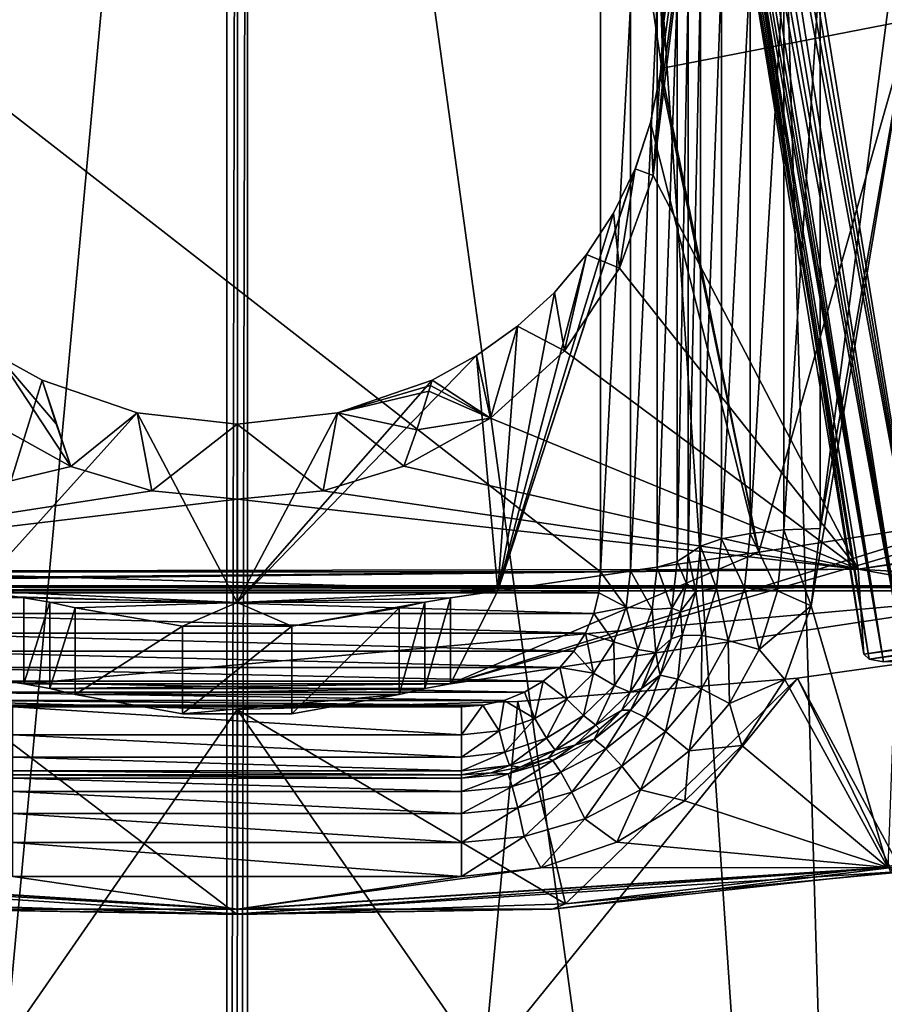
# Model space of a CAD drawing. Header units: metres. Extents: x -25 to 70, y -236 to 25.
# Tile 28 of 256: x -0.49 to 1.44, y -230.63 to -228.43. Entities that reach past the tile are written whole.
import ezdxf

# ---------------------------------------------------------------- set-up
doc = ezdxf.new("R2010")
doc.units = ezdxf.units.M
doc.layers.add('solid_10481002', color=7, linetype='CONTINUOUS')

msp = doc.modelspace()

# ---------------------------------------------------------------- linework, layer by layer
at = {"layer": 'solid_10481002'}
for points in [[(1.444997, -235.70607, 243.022934), (1.625151, -214.693527, 327.223022), (0.825957, -214.756012, 327.238586)], [(-0.980035, -235.741913, 243.03186), (-0.024828, -214.777725, 327.243988), (-1.43745, -214.711975, 327.227631)], [(1.444997, -235.70607, 243.022934), (0.825957, -214.756012, 327.238586), (0.024832, -214.777725, 327.243988)], [(-0.023661, -225.379807, 284.721405), (-0.024828, -214.777725, 327.243988), (-0.980035, -235.741913, 243.03186)], [(0.023662, -225.379608, 284.722137), (1.444997, -235.70607, 243.022934), (0.024832, -214.777725, 327.243988)], [(0.000329, -225.177643, 285.532318), (-0.023661, -225.379807, 284.721405), (-0.022514, -235.772202, 243.039734)], [(0.000329, -225.177643, 285.532318), (-0.022514, -235.772202, 243.039734), (0, -235.772232, 243.039734)], [(0.000329, -225.177643, 285.532318), (0, -235.772232, 243.039734), (0.023662, -225.379608, 284.722137)], [(-0.980035, -235.741913, 243.03186), (-0.022514, -235.772202, 243.039734), (-0.023661, -225.379807, 284.721405)], [(0, -235.772232, 243.039734), (0.022514, -235.772202, 243.039734), (0.023662, -225.379608, 284.722137)], [(0.023662, -225.379608, 284.722137), (0.022514, -235.772202, 243.039734), (1.444997, -235.70607, 243.022934)], [(1.502388, -228.43132, 234.278381), (1.111073, -227.318634, 233.923401), (1.471691, -227.225006, 233.900055)], [(1.111073, -227.318634, 233.923401), (0.949952, -228.44487, 234.269714), (0.942913, -228.336044, 234.229843)], [(1.111073, -227.318634, 233.923401), (0.944585, -228.54007, 234.305511), (0.949952, -228.44487, 234.269714)], [(1.502388, -228.43132, 234.278381), (0.944585, -228.54007, 234.305511), (1.111073, -227.318634, 233.923401)], [(1.177854, -227.607559, 232.458145), (1.545046, -229.857056, 233.018997), (1.444807, -227.566528, 232.447906)], [(1.166524, -227.640762, 232.467361), (1.545046, -229.857056, 233.018997), (1.177854, -227.607559, 232.458145)], [(1.155945, -227.67157, 232.477676), (1.545046, -229.857056, 233.018997), (1.166524, -227.640762, 232.467361)], [(1.146215, -227.699829, 232.488724), (1.545046, -229.857056, 233.018997), (1.155945, -227.67157, 232.477676)], [(1.062624, -227.682266, 233.507385), (0.918199, -228.343048, 233.672134), (0.949747, -228.560226, 233.726288)], [(1.062624, -227.682266, 233.507385), (0.949747, -228.560226, 233.726288), (0.927511, -228.778534, 233.780716)], [(1.384947, -229.656891, 233.99971), (1.062624, -227.682266, 233.507385), (0.927511, -228.778534, 233.780716)], [(1.397318, -229.846634, 233.168289), (1.062624, -227.682266, 233.507385), (1.384947, -229.656891, 233.99971)], [(1.075111, -227.872726, 232.676147), (1.062624, -227.682266, 233.507385), (1.397318, -229.846634, 233.168289)], [(1.133201, -227.736847, 232.505905), (1.488994, -229.863159, 233.032028), (1.146215, -227.699829, 232.488724)], [(1.146215, -227.699829, 232.488724), (1.488994, -229.863159, 233.032028), (1.545046, -229.857056, 233.018997)], [(1.121719, -227.767609, 232.523331), (1.488994, -229.863159, 233.032028), (1.133201, -227.736847, 232.505905)], [(1.111429, -227.79303, 232.54097), (1.488994, -229.863159, 233.032028), (1.121719, -227.767609, 232.523331)], [(1.102341, -227.813965, 232.558777), (1.441326, -229.863327, 233.064896), (1.111429, -227.79303, 232.54097)], [(1.111429, -227.79303, 232.54097), (1.441326, -229.863327, 233.064896), (1.488994, -229.863159, 233.032028)], [(1.088656, -227.844757, 232.593369), (1.441326, -229.863327, 233.064896), (1.094737, -227.8311, 232.576401)], [(1.094737, -227.8311, 232.576401), (1.441326, -229.863327, 233.064896), (1.102341, -227.813965, 232.558777)], [(1.080381, -227.862839, 232.624557), (1.40917, -229.857529, 233.112701), (1.088656, -227.844757, 232.593369)], [(1.088656, -227.844757, 232.593369), (1.40917, -229.857529, 233.112701), (1.441326, -229.863327, 233.064896)], [(1.076197, -227.871277, 232.651917), (1.075111, -227.872726, 232.676147), (1.40917, -229.857529, 233.112701)], [(1.075111, -227.872726, 232.676147), (1.397318, -229.846634, 233.168289), (1.40917, -229.857529, 233.112701)], [(1.076197, -227.871277, 232.651917), (1.40917, -229.857529, 233.112701), (1.080381, -227.862839, 232.624557)], [(1.49108, -228.100677, 232.261597), (1.299952, -229.566452, 232.62706), (1.299952, -228.305069, 232.312561)], [(1.49108, -228.100677, 232.261597), (1.526939, -228.270172, 232.303864), (1.299952, -229.566452, 232.62706)], [(1.526939, -228.270172, 232.303864), (1.450969, -230.322739, 232.815613), (1.280076, -229.738403, 232.669922)], [(1.526939, -228.270172, 232.303864), (1.280076, -229.738403, 232.669922), (1.299952, -229.566452, 232.62706)], [(1.143645, -228.315689, 232.269928), (1.143645, -229.577072, 232.584427), (1.080156, -229.58963, 232.534088)], [(1.080156, -228.328247, 232.219589), (1.143645, -228.315689, 232.269928), (1.080156, -229.58963, 232.534088)], [(1.218809, -228.30777, 232.301712), (1.218809, -229.569153, 232.616211), (1.143645, -229.577072, 232.584427)], [(1.143645, -228.315689, 232.269928), (1.218809, -228.30777, 232.301712), (1.143645, -229.577072, 232.584427)], [(1.218809, -229.569153, 232.616211), (1.299952, -228.305069, 232.312561), (1.299952, -229.566452, 232.62706)], [(1.218809, -228.30777, 232.301712), (1.299952, -228.305069, 232.312561), (1.218809, -229.569153, 232.616211)], [(0.942913, -228.336044, 234.229843), (0.949747, -228.560226, 233.726288), (0.918199, -228.343048, 233.672134)], [(0.942913, -228.336044, 234.229843), (0.949952, -228.44487, 234.269714), (0.949747, -228.560226, 233.726288)], [(1.080156, -228.328247, 232.219589), (1.080156, -229.58963, 232.534088), (1.033085, -229.605865, 232.468948)], [(1.033085, -228.344482, 232.154449), (1.080156, -228.328247, 232.219589), (1.033085, -229.605865, 232.468948)], [(1.033085, -228.344482, 232.154449), (1.033085, -229.605865, 232.468948), (1.006013, -229.624512, 232.39418)], [(1.033085, -228.344482, 232.154449), (1.006013, -229.624512, 232.39418), (1.006013, -228.363129, 232.079681)], [(0.981283, -228.378448, 232.018219), (0.981283, -229.639832, 232.332718), (0.936598, -229.652298, 232.282715)], [(0.936598, -228.390915, 231.968216), (0.981283, -228.378448, 232.018219), (0.936598, -229.652298, 232.282715)], [(1.006013, -228.363129, 232.079681), (1.006013, -229.624512, 232.39418), (0.981283, -229.639832, 232.332718)], [(0.981283, -228.378448, 232.018219), (1.006013, -228.363129, 232.079681), (0.981283, -229.639832, 232.332718)], [(-0.81015, -228.401825, 231.924438), (0.810054, -228.401825, 231.924438), (0.810054, -229.663223, 232.238937)], [(-0.81015, -229.663223, 232.238937), (-0.81015, -228.401825, 231.924438), (0.810054, -229.663223, 232.238937)], [(0.877196, -228.399017, 231.935699), (0.877196, -229.6604, 232.250198), (0.810054, -229.663223, 232.238937)], [(0.877196, -228.399017, 231.935699), (0.810054, -229.663223, 232.238937), (0.810054, -228.401825, 231.924438)], [(0.936598, -228.390915, 231.968216), (0.936598, -229.652298, 232.282715), (0.877196, -229.6604, 232.250198)], [(0.877196, -228.399017, 231.935699), (0.936598, -228.390915, 231.968216), (0.877196, -229.6604, 232.250198)], [(1.502388, -228.43132, 234.278381), (1.163482, -229.618805, 234.800934), (0.944585, -228.54007, 234.305511)], [(0.949952, -228.44487, 234.269714), (0.944585, -228.54007, 234.305511), (0.949747, -228.560226, 233.726288)], [(1.502388, -228.43132, 234.278381), (1.666776, -229.541733, 234.786667), (1.163482, -229.618805, 234.800934)], [(0.942955, -228.553482, 234.310638), (0.921954, -228.660492, 234.35202), (0.927511, -228.778534, 233.780716)], [(1.163482, -229.618805, 234.800934), (0.921954, -228.660492, 234.35202), (0.942955, -228.553482, 234.310638)], [(0.942955, -228.553482, 234.310638), (0.927511, -228.778534, 233.780716), (0.949747, -228.560226, 233.726288)], [(0.944585, -228.54007, 234.305511), (0.942955, -228.553482, 234.310638), (0.949747, -228.560226, 233.726288)], [(1.163482, -229.618805, 234.800934), (0.942955, -228.553482, 234.310638), (0.944585, -228.54007, 234.305511)], [(0.581336, -229.705322, 234.828003), (0.887259, -228.764084, 234.393082), (0.921954, -228.660492, 234.35202)], [(0.581336, -229.705322, 234.828003), (0.921954, -228.660492, 234.35202), (1.163482, -229.618805, 234.800934)], [(0.921954, -228.660492, 234.35202), (0.887259, -228.764084, 234.393082), (0.927511, -228.778534, 233.780716)], [(0.581336, -229.705322, 234.828003), (0.839364, -228.862808, 234.43306), (0.887259, -228.764084, 234.393082)], [(0.887259, -228.764084, 234.393082), (0.839364, -228.862808, 234.43306), (0.852731, -228.98558, 233.832336)], [(0.887259, -228.764084, 234.393082), (0.852731, -228.98558, 233.832336), (0.927511, -228.778534, 233.780716)], [(1.384947, -229.656891, 233.99971), (0.927511, -228.778534, 233.780716), (0.852731, -228.98558, 233.832336)], [(0.581336, -229.705322, 234.828003), (0.779007, -228.955139, 234.471191), (0.839364, -228.862808, 234.43306)], [(0.839364, -228.862808, 234.43306), (0.779007, -228.955139, 234.471191), (0.852731, -228.98558, 233.832336)], [(0.581336, -229.705322, 234.828003), (0.707218, -229.039658, 234.506683), (0.779007, -228.955139, 234.471191)], [(0.779007, -228.955139, 234.471191), (0.707218, -229.039658, 234.506683), (0.729684, -229.169571, 233.878204)], [(0.779007, -228.955139, 234.471191), (0.729684, -229.169571, 233.878204), (0.852731, -228.98558, 233.832336)], [(1.384947, -229.656891, 233.99971), (0.852731, -228.98558, 233.832336), (0.729684, -229.169571, 233.878204)], [(0.581336, -229.705322, 234.828003), (0.625041, -229.115219, 234.53891), (0.707218, -229.039658, 234.506683)], [(0.707218, -229.039658, 234.506683), (0.625041, -229.115219, 234.53891), (0.729684, -229.169571, 233.878204)], [(0.625041, -229.115219, 234.53891), (0.533904, -229.180695, 234.567184), (0.565154, -229.320267, 233.915771)], [(0.581336, -229.705322, 234.828003), (0.533904, -229.180695, 234.567184), (0.625041, -229.115219, 234.53891)], [(0.625041, -229.115219, 234.53891), (0.565154, -229.320267, 233.915771), (0.729684, -229.169571, 233.878204)], [(1.384947, -229.656891, 233.99971), (0.729684, -229.169571, 233.878204), (0.565154, -229.320267, 233.915771)], [(-0.581602, -229.705292, 234.827988), (-0.533694, -229.180893, 234.567261), (-0.43491, -229.235428, 234.591064)], [(-0.533694, -229.180893, 234.567261), (-0.564508, -229.320801, 233.915909), (-0.370797, -229.427841, 233.942596)], [(-0.533694, -229.180893, 234.567261), (-0.370797, -229.427841, 233.942596), (-0.403678, -229.333084, 234.262894)], [(-0.533694, -229.180893, 234.567261), (-0.403678, -229.333084, 234.262894), (-0.43491, -229.235428, 234.591064)], [(-0.000134, -229.731262, 234.835556), (0.435141, -229.235275, 234.590988), (0.533904, -229.180695, 234.567184)], [(-0.000134, -229.731262, 234.835556), (0.533904, -229.180695, 234.567184), (0.581336, -229.705322, 234.828003)], [(0.533904, -229.180695, 234.567184), (0.435141, -229.235275, 234.590988), (0.565154, -229.320267, 233.915771)], [(-0.581602, -229.705292, 234.827988), (-0.43491, -229.235428, 234.591064), (-0.223376, -229.308548, 234.623306)], [(-0.223376, -229.308548, 234.623306), (-0.43491, -229.235428, 234.591064), (-0.370797, -229.427841, 233.942596)], [(-0.403678, -229.333084, 234.262894), (-0.370797, -229.427841, 233.942596), (-0.43491, -229.235428, 234.591064)], [(-0.000134, -229.731262, 234.835556), (0.223643, -229.308472, 234.623276), (0.435141, -229.235275, 234.590988)], [(0.431395, -229.247498, 234.549896), (0.435141, -229.235275, 234.590988), (0.223643, -229.308472, 234.623276)], [(0.431395, -229.247498, 234.549896), (0.565154, -229.320267, 233.915771), (0.435141, -229.235275, 234.590988)], [(0.427687, -229.259705, 234.508698), (0.431395, -229.247498, 234.549896), (0.223643, -229.308472, 234.623276)], [(0.400419, -229.346039, 234.217041), (0.427687, -229.259705, 234.508698), (0.223643, -229.308472, 234.623276)], [(0.400419, -229.346039, 234.217041), (0.565154, -229.320267, 233.915771), (0.427687, -229.259705, 234.508698)], [(0.427687, -229.259705, 234.508698), (0.565154, -229.320267, 233.915771), (0.431395, -229.247498, 234.549896)], [(-1.350673, -229.66217, 234.001022), (-0.370797, -229.427841, 233.942596), (-0.564508, -229.320801, 233.915909)], [(-0.000134, -229.731262, 234.835556), (-0.581602, -229.705292, 234.827988), (-0.223376, -229.308548, 234.623306)], [(-0.223376, -229.308548, 234.623306), (-0.370797, -229.427841, 233.942596), (-0.190382, -229.482468, 233.956223)], [(0.000136, -229.333252, 234.634293), (-0.223376, -229.308548, 234.623306), (-0.190382, -229.482468, 233.956223)], [(-0.000134, -229.731262, 234.835556), (-0.223376, -229.308548, 234.623306), (0.000136, -229.333252, 234.634293)], [(-0.000134, -229.731262, 234.835556), (0.000136, -229.333252, 234.634293), (0.223643, -229.308472, 234.623276)], [(0.223643, -229.308472, 234.623276), (0.000136, -229.333252, 234.634293), (0.191574, -229.482208, 233.956161)], [(0.223643, -229.308472, 234.623276), (0.191574, -229.482208, 233.956161), (0.371713, -229.427368, 233.942474)], [(0.400419, -229.346039, 234.217041), (0.223643, -229.308472, 234.623276), (0.371713, -229.427368, 233.942474)], [(1.384947, -229.656891, 233.99971), (0.565154, -229.320267, 233.915771), (0.371713, -229.427368, 233.942474)], [(0.400419, -229.346039, 234.217041), (0.371713, -229.427368, 233.942474), (0.565154, -229.320267, 233.915771)], [(1.384947, -229.656891, 233.99971), (2.004843, -229.693848, 234.008926), (3.838787, -229.313553, 233.914108)], [(1.97756, -229.565811, 233.977005), (1.384947, -229.656891, 233.99971), (3.838787, -229.313553, 233.914108)], [(0.000136, -229.333252, 234.634293), (-0.190382, -229.482468, 233.956223), (0.000597, -229.501144, 233.960876)], [(0.000136, -229.333252, 234.634293), (0.000597, -229.501144, 233.960876), (0.191574, -229.482208, 233.956161)], [(-1.350673, -229.66217, 234.001022), (-0.190382, -229.482468, 233.956223), (-0.370797, -229.427841, 233.942596)], [(1.384947, -229.656891, 233.99971), (0.371713, -229.427368, 233.942474), (0.191574, -229.482208, 233.956161)], [(-1.350673, -229.66217, 234.001022), (0.000597, -229.501144, 233.960876), (-0.190382, -229.482468, 233.956223)], [(1.384947, -229.656891, 233.99971), (0.191574, -229.482208, 233.956161), (0.000597, -229.501144, 233.960876)], [(1.384947, -229.656891, 233.99971), (0.000597, -229.501144, 233.960876), (-1.350673, -229.66217, 234.001022)], [(1.851239, -229.512939, 234.783569), (1.851239, -229.705368, 234.011795), (0.475547, -229.912872, 234.063538)], [(1.666776, -229.541733, 234.786667), (1.851239, -229.512939, 234.783569), (0.475547, -229.912872, 234.063538)], [(1.163482, -229.618805, 234.800934), (1.666776, -229.541733, 234.786667), (0.475547, -229.912872, 234.063538)], [(1.218809, -229.569153, 232.616211), (1.204997, -229.705231, 232.650131), (1.143645, -229.577072, 232.584427)], [(1.218809, -229.569153, 232.616211), (1.280076, -229.738403, 232.669922), (1.204997, -229.705231, 232.650131)], [(1.218809, -229.569153, 232.616211), (1.299952, -229.566452, 232.62706), (1.280076, -229.738403, 232.669922)], [(1.960532, -229.760071, 233.146713), (1.384947, -229.656891, 233.99971), (1.97756, -229.565811, 233.977005)], [(1.080156, -229.58963, 232.534088), (1.069008, -229.699463, 232.561462), (1.033085, -229.605865, 232.468948)], [(1.131277, -229.698929, 232.614807), (1.069008, -229.699463, 232.561462), (1.080156, -229.58963, 232.534088)], [(1.143645, -229.577072, 232.584427), (1.131277, -229.698929, 232.614807), (1.080156, -229.58963, 232.534088)], [(1.204997, -229.705231, 232.650131), (1.131277, -229.698929, 232.614807), (1.143645, -229.577072, 232.584427)], [(1.006013, -229.624512, 232.39418), (1.033085, -229.605865, 232.468948), (1.022841, -229.706787, 232.49411)], [(1.069008, -229.699463, 232.561462), (1.022841, -229.706787, 232.49411), (1.033085, -229.605865, 232.468948)], [(0.581336, -229.705322, 234.828003), (1.163482, -229.618805, 234.800934), (0.475547, -229.912872, 234.063538)], [(0.981283, -229.639832, 232.332718), (1.006013, -229.624512, 232.39418), (1.001684, -229.688599, 232.410172)], [(1.001684, -229.688599, 232.410172), (1.006013, -229.624512, 232.39418), (1.022841, -229.706787, 232.49411)], [(1.384947, -229.656891, 233.99971), (-2.550048, -229.693848, 234.008926), (-2.004939, -229.693848, 234.008926)], [(1.384947, -229.656891, 233.99971), (-1.350673, -229.66217, 234.001022), (-2.550048, -229.693848, 234.008926)], [(1.384947, -229.656891, 233.99971), (-2.004939, -229.693848, 234.008926), (2.004843, -229.693848, 234.008926)], [(0.936598, -229.652298, 232.282715), (0.925651, -229.746582, 232.306229), (0.877196, -229.6604, 232.250198)], [(0.969215, -229.743759, 232.358627), (0.925651, -229.746582, 232.306229), (0.936598, -229.652298, 232.282715)], [(0.981283, -229.639832, 232.332718), (0.969215, -229.743759, 232.358627), (0.936598, -229.652298, 232.282715)], [(0.981283, -229.639832, 232.332718), (1.001684, -229.688599, 232.410172), (0.969215, -229.743759, 232.358627)], [(1.397318, -229.846634, 233.168289), (1.384947, -229.656891, 233.99971), (1.960532, -229.760071, 233.146713)], [(-0.81015, -229.663223, 232.238937), (0.810054, -229.663223, 232.238937), (0.806327, -229.709732, 232.250534)], [(-0.806422, -229.709732, 232.250534), (-0.81015, -229.663223, 232.238937), (0.806327, -229.709732, 232.250534)], [(0.806327, -229.709732, 232.250534), (0.810054, -229.663223, 232.238937), (0.867738, -229.741852, 232.270508)], [(0.810054, -229.663223, 232.238937), (0.877196, -229.6604, 232.250198), (0.867738, -229.741852, 232.270508)], [(0.925651, -229.746582, 232.306229), (0.867738, -229.741852, 232.270508), (0.877196, -229.6604, 232.250198)], [(-2.004939, -229.693848, 234.008926), (-1.927908, -229.696732, 234.009644), (2.004843, -229.693848, 234.008926)], [(-1.927908, -229.696732, 234.009644), (1.927812, -229.696732, 234.009644), (2.004843, -229.693848, 234.008926)], [(-1.927908, -229.696732, 234.009644), (-1.851334, -229.705368, 234.011795), (1.927812, -229.696732, 234.009644)], [(-1.851334, -229.705368, 234.011795), (1.851239, -229.705368, 234.011795), (1.927812, -229.696732, 234.009644)], [(0.969215, -229.743759, 232.358627), (1.001684, -229.688599, 232.410172), (0.98877, -229.751602, 232.425873)], [(0.98877, -229.751602, 232.425873), (1.001684, -229.688599, 232.410172), (1.022841, -229.706787, 232.49411)], [(1.069008, -229.699463, 232.561462), (1.035991, -229.805069, 232.587799), (1.022841, -229.706787, 232.49411)], [(1.094647, -229.816086, 232.644012), (1.035991, -229.805069, 232.587799), (1.069008, -229.699463, 232.561462)], [(1.131277, -229.698929, 232.614807), (1.094647, -229.816086, 232.644012), (1.069008, -229.699463, 232.561462)], [(1.164089, -229.836075, 232.682755), (1.094647, -229.816086, 232.644012), (1.131277, -229.698929, 232.614807)], [(1.204997, -229.705231, 232.650131), (1.164089, -229.836075, 232.682755), (1.131277, -229.698929, 232.614807)], [(-0.581602, -229.705292, 234.827988), (-0.475643, -229.720734, 234.834152), (-1.851334, -229.705368, 234.011795)], [(-1.851334, -229.705368, 234.011795), (-0.475643, -229.912872, 234.063538), (1.851239, -229.705368, 234.011795)], [(-0.475643, -229.720734, 234.834152), (-0.475643, -229.912872, 234.063538), (-1.851334, -229.705368, 234.011795)], [(-0.806422, -229.709732, 232.250534), (0.806327, -229.709732, 232.250534), (0.795053, -229.755661, 232.261993)], [(-0.795149, -229.755661, 232.261993), (-0.806422, -229.709732, 232.250534), (0.795053, -229.755661, 232.261993)], [(-0.000134, -229.731262, 234.835556), (-0.475643, -229.720734, 234.834152), (-0.581602, -229.705292, 234.827988)], [(-0.475643, -229.912872, 234.063538), (0.475547, -229.912872, 234.063538), (1.851239, -229.705368, 234.011795)], [(-0.418185, -229.730637, 234.838486), (-0.475643, -229.912872, 234.063538), (-0.475643, -229.720734, 234.834152)], [(-0.000134, -229.731262, 234.835556), (-0.418185, -229.730637, 234.838486), (-0.475643, -229.720734, 234.834152)], [(-0.000134, -229.731262, 234.835556), (0.581336, -229.705322, 234.828003), (0.475547, -229.720734, 234.834152)], [(-0.000134, -229.731262, 234.835556), (0.475547, -229.720734, 234.834152), (0.418089, -229.730637, 234.838486)], [(0.418089, -229.730637, 234.838486), (0.475547, -229.720734, 234.834152), (0.418117, -229.923203, 234.066101)], [(0.475547, -229.720734, 234.834152), (0.475547, -229.912872, 234.063538), (0.418117, -229.923203, 234.066101)], [(0.581336, -229.705322, 234.828003), (0.475547, -229.912872, 234.063538), (0.475547, -229.720734, 234.834152)], [(0.795053, -229.755661, 232.261993), (0.806327, -229.709732, 232.250534), (0.867738, -229.741852, 232.270508)], [(0.98877, -229.751602, 232.425873), (1.022841, -229.706787, 232.49411), (0.992503, -229.803833, 232.518295)], [(1.035991, -229.805069, 232.587799), (0.992503, -229.803833, 232.518295), (1.022841, -229.706787, 232.49411)], [(1.204997, -229.705231, 232.650131), (1.280076, -229.738403, 232.669922), (1.164089, -229.836075, 232.682755)], [(-0.418185, -229.730637, 234.838486), (-0.418213, -229.923203, 234.066101), (-0.475643, -229.912872, 234.063538)], [(-0.418185, -229.730637, 234.838486), (-0.361503, -229.74353, 234.844574), (-0.418213, -229.923203, 234.066101)], [(-0.361503, -229.74353, 234.844574), (-0.361503, -229.936783, 234.069489), (-0.418213, -229.923203, 234.066101)], [(-0.000134, -229.731262, 234.835556), (-0.361503, -229.74353, 234.844574), (-0.418185, -229.730637, 234.838486)], [(-0.000134, -229.731262, 234.835556), (-0.121758, -229.783798, 234.864105), (-0.361503, -229.74353, 234.844574)], [(-0.121758, -229.783798, 234.864105), (-0.361503, -229.936783, 234.069489), (-0.361503, -229.74353, 234.844574)], [(-0.000134, -229.731262, 234.835556), (0.121662, -229.783798, 234.864105), (-0.121758, -229.783798, 234.864105)], [(-0.000134, -229.731262, 234.835556), (0.418089, -229.730637, 234.838486), (0.121662, -229.783798, 234.864105)], [(0.418089, -229.730637, 234.838486), (0.361407, -229.74353, 234.844574), (0.121662, -229.783798, 234.864105)], [(0.121662, -229.783798, 234.864105), (0.361407, -229.74353, 234.844574), (0.121759, -229.979263, 234.080078)], [(0.361407, -229.74353, 234.844574), (0.361407, -229.936783, 234.069489), (0.121759, -229.979263, 234.080078)], [(0.418089, -229.730637, 234.838486), (0.418117, -229.923203, 234.066101), (0.361407, -229.936783, 234.069489)], [(0.418089, -229.730637, 234.838486), (0.361407, -229.936783, 234.069489), (0.361407, -229.74353, 234.844574)], [(0.795053, -229.755661, 232.261993), (0.867738, -229.741852, 232.270508), (0.839837, -229.819229, 232.289795)], [(0.893357, -229.836121, 232.328552), (0.839837, -229.819229, 232.289795), (0.867738, -229.741852, 232.270508)], [(0.925651, -229.746582, 232.306229), (0.893357, -229.836121, 232.328552), (0.867738, -229.741852, 232.270508)], [(0.933616, -229.842468, 232.38324), (0.893357, -229.836121, 232.328552), (0.925651, -229.746582, 232.306229)], [(0.969215, -229.743759, 232.358627), (0.933616, -229.842468, 232.38324), (0.925651, -229.746582, 232.306229)], [(0.969215, -229.743759, 232.358627), (0.967492, -229.812424, 232.44104), (0.933616, -229.842468, 232.38324)], [(0.969215, -229.743759, 232.358627), (0.98877, -229.751602, 232.425873), (0.967492, -229.812424, 232.44104)], [(1.164089, -229.836075, 232.682755), (1.280076, -229.738403, 232.669922), (1.220898, -229.902893, 232.710938)], [(1.220898, -229.902893, 232.710938), (1.280076, -229.738403, 232.669922), (1.450969, -230.322739, 232.815613)], [(-0.795149, -229.755661, 232.261993), (0.795053, -229.755661, 232.261993), (0.776398, -229.799545, 232.272934)], [(-0.776494, -229.799545, 232.272934), (-0.795149, -229.755661, 232.261993), (0.776398, -229.799545, 232.272934)], [(0.776398, -229.799545, 232.272934), (0.795053, -229.755661, 232.261993), (0.839837, -229.819229, 232.289795)], [(0.967492, -229.812424, 232.44104), (0.98877, -229.751602, 232.425873), (0.992503, -229.803833, 232.518295)], [(1.397318, -229.846634, 233.168289), (1.960532, -229.760071, 233.146713), (1.948371, -229.774658, 233.092041)], [(-0.121758, -229.783798, 234.864105), (-0.121855, -229.979263, 234.080078), (-0.361503, -229.936783, 234.069489)], [(0.121662, -229.783798, 234.864105), (0.121759, -229.979263, 234.080078), (-0.121855, -229.979263, 234.080078)], [(-0.121758, -229.783798, 234.864105), (0.121662, -229.783798, 234.864105), (-0.121855, -229.979263, 234.080078)], [(1.40917, -229.857529, 233.112701), (1.397318, -229.846634, 233.168289), (1.948371, -229.774658, 233.092041)], [(1.40917, -229.857529, 233.112701), (1.948371, -229.774658, 233.092041), (1.915954, -229.79039, 233.046707)], [(1.441326, -229.863327, 233.064896), (1.40917, -229.857529, 233.112701), (1.915954, -229.79039, 233.046707)], [(1.441326, -229.863327, 233.064896), (1.915954, -229.79039, 233.046707), (1.868113, -229.804901, 233.017502)], [(-0.776494, -229.799545, 232.272934), (0.776398, -229.799545, 232.272934), (0.75089, -229.839996, 232.28302)], [(-0.750986, -229.839996, 232.28302), (-0.776494, -229.799545, 232.272934), (0.75089, -229.839996, 232.28302)], [(0.75089, -229.839996, 232.28302), (0.776398, -229.799545, 232.272934), (0.794893, -229.888626, 232.307098)], [(0.776398, -229.799545, 232.272934), (0.839837, -229.819229, 232.289795), (0.794893, -229.888626, 232.307098)], [(0.933616, -229.842468, 232.38324), (0.967492, -229.812424, 232.44104), (0.938214, -229.870026, 232.455399)], [(0.938214, -229.870026, 232.455399), (0.967492, -229.812424, 232.44104), (0.943236, -229.893265, 232.540604)], [(0.967492, -229.812424, 232.44104), (0.992503, -229.803833, 232.518295), (0.943236, -229.893265, 232.540604)], [(0.982374, -229.90239, 232.612061), (0.943236, -229.893265, 232.540604), (0.992503, -229.803833, 232.518295)], [(1.035991, -229.805069, 232.587799), (0.982374, -229.90239, 232.612061), (0.992503, -229.803833, 232.518295)], [(1.035163, -229.924072, 232.670944), (0.982374, -229.90239, 232.612061), (1.035991, -229.805069, 232.587799)], [(1.094647, -229.816086, 232.644012), (1.035163, -229.924072, 232.670944), (1.035991, -229.805069, 232.587799)], [(1.488994, -229.863159, 233.032028), (1.441326, -229.863327, 233.064896), (1.868113, -229.804901, 233.017502)], [(0.841336, -229.916458, 232.348587), (0.794893, -229.888626, 232.307098), (0.839837, -229.819229, 232.289795)], [(0.893357, -229.836121, 232.328552), (0.841336, -229.916458, 232.348587), (0.839837, -229.819229, 232.289795)], [(1.09766, -229.956665, 232.71283), (1.035163, -229.924072, 232.670944), (1.094647, -229.816086, 232.644012)], [(1.164089, -229.836075, 232.682755), (1.09766, -229.956665, 232.71283), (1.094647, -229.816086, 232.644012)], [(1.461845, -230.333908, 233.111099), (1.869356, -229.812546, 234.948807), (1.249564, -229.899857, 234.958969)], [(1.64265, -230.627594, 235.444061), (1.249564, -229.899857, 234.958969), (1.869356, -229.812546, 234.948807)], [(-0.750986, -229.839996, 232.28302), (0.75089, -229.839996, 232.28302), (0.719227, -229.875977, 232.291977)], [(-0.719323, -229.875977, 232.291977), (-0.750986, -229.839996, 232.28302), (0.719227, -229.875977, 232.291977)], [(0.719227, -229.875977, 232.291977), (0.75089, -229.839996, 232.28302), (0.794893, -229.888626, 232.307098)], [(0.876272, -229.93103, 232.405319), (0.841336, -229.916458, 232.348587), (0.893357, -229.836121, 232.328552)], [(0.933616, -229.842468, 232.38324), (0.876272, -229.93103, 232.405319), (0.893357, -229.836121, 232.328552)], [(0.933616, -229.842468, 232.38324), (0.901437, -229.923431, 232.468719), (0.876272, -229.93103, 232.405319)], [(0.933616, -229.842468, 232.38324), (0.938214, -229.870026, 232.455399), (0.901437, -229.923431, 232.468719)], [(1.164089, -229.836075, 232.682755), (1.220898, -229.902893, 232.710938), (1.09766, -229.956665, 232.71283)], [(-0.719323, -229.875977, 232.291977), (0.719227, -229.875977, 232.291977), (0.682143, -229.906693, 232.299637)], [(-0.682239, -229.906693, 232.299637), (-0.719323, -229.875977, 232.291977), (0.682143, -229.906693, 232.299637)], [(0.682143, -229.906693, 232.299637), (0.719227, -229.875977, 232.291977), (0.73516, -229.946594, 232.321548)], [(0.719227, -229.875977, 232.291977), (0.794893, -229.888626, 232.307098), (0.73516, -229.946594, 232.321548)], [(0.901437, -229.923431, 232.468719), (0.938214, -229.870026, 232.455399), (0.943236, -229.893265, 232.540604)], [(0.550341, -230.763931, 235.478058), (0.625762, -229.952362, 234.965134), (1.249564, -229.899857, 234.958969)], [(0.550341, -230.763931, 235.478058), (1.249564, -229.899857, 234.958969), (1.64265, -230.627594, 235.444061)], [(0.732467, -230.40361, 233.128479), (1.249564, -229.899857, 234.958969), (0.625762, -229.952362, 234.965134)], [(0.732467, -230.40361, 233.128479), (1.461845, -230.333908, 233.111099), (1.249564, -229.899857, 234.958969)], [(0.772197, -229.983536, 232.365311), (0.73516, -229.946594, 232.321548), (0.794893, -229.888626, 232.307098)], [(0.841336, -229.916458, 232.348587), (0.772197, -229.983536, 232.365311), (0.794893, -229.888626, 232.307098)], [(0.901437, -229.923431, 232.468719), (0.943236, -229.893265, 232.540604), (0.876934, -229.971649, 232.56015)], [(0.910218, -229.987701, 232.633331), (0.876934, -229.971649, 232.56015), (0.943236, -229.893265, 232.540604)], [(0.982374, -229.90239, 232.612061), (0.910218, -229.987701, 232.633331), (0.943236, -229.893265, 232.540604)], [(-0.682239, -229.906693, 232.299637), (0.682143, -229.906693, 232.299637), (0.640455, -229.931442, 232.305817)], [(-0.640551, -229.931442, 232.305817), (-0.682239, -229.906693, 232.299637), (0.640455, -229.931442, 232.305817)], [(-0.475643, -229.912872, 234.063538), (-0.418213, -229.923203, 234.066101), (0.475547, -229.912872, 234.063538)], [(-0.418213, -229.923203, 234.066101), (0.418117, -229.923203, 234.066101), (0.475547, -229.912872, 234.063538)], [(0.640455, -229.931442, 232.305817), (0.682143, -229.906693, 232.299637), (0.663632, -229.990204, 232.332428)], [(0.682143, -229.906693, 232.299637), (0.73516, -229.946594, 232.321548), (0.663632, -229.990204, 232.332428)], [(0.800057, -230.004974, 232.423752), (0.772197, -229.983536, 232.365311), (0.841336, -229.916458, 232.348587)], [(0.876272, -229.93103, 232.405319), (0.800057, -230.004974, 232.423752), (0.841336, -229.916458, 232.348587)], [(0.955112, -230.018723, 232.694534), (0.910218, -229.987701, 232.633331), (0.982374, -229.90239, 232.612061)], [(1.035163, -229.924072, 232.670944), (0.955112, -230.018723, 232.694534), (0.982374, -229.90239, 232.612061)], [(1.09766, -229.956665, 232.71283), (1.220898, -229.902893, 232.710938), (1.125526, -230.050293, 232.747696)], [(1.125526, -230.050293, 232.747696), (1.220898, -229.902893, 232.710938), (1.450969, -230.322739, 232.815613)], [(-0.640551, -229.931442, 232.305817), (0.640455, -229.931442, 232.305817), (0.595229, -229.949554, 232.310333)], [(-0.595325, -229.949554, 232.310333), (-0.640551, -229.931442, 232.305817), (0.595229, -229.949554, 232.310333)], [(-0.418213, -229.923203, 234.066101), (-0.361503, -229.936783, 234.069489), (0.418117, -229.923203, 234.066101)], [(-0.361503, -229.936783, 234.069489), (0.361407, -229.936783, 234.069489), (0.418117, -229.923203, 234.066101)], [(-0.361503, -229.936783, 234.069489), (-0.121855, -229.979263, 234.080078), (0.361407, -229.936783, 234.069489)], [(-0.121855, -229.979263, 234.080078), (0.121759, -229.979263, 234.080078), (0.361407, -229.936783, 234.069489)], [(0.595229, -229.949554, 232.310333), (0.640455, -229.931442, 232.305817), (0.663632, -229.990204, 232.332428)], [(0.876272, -229.93103, 232.405319), (0.857791, -229.971725, 232.480759), (0.800057, -230.004974, 232.423752)], [(0.857791, -229.971725, 232.480759), (0.901437, -229.923431, 232.468719), (0.876934, -229.971649, 232.56015)], [(0.876272, -229.93103, 232.405319), (0.901437, -229.923431, 232.468719), (0.857791, -229.971725, 232.480759)], [(1.008261, -230.062363, 232.739182), (0.955112, -230.018723, 232.694534), (1.035163, -229.924072, 232.670944)], [(1.09766, -229.956665, 232.71283), (1.008261, -230.062363, 232.739182), (1.035163, -229.924072, 232.670944)], [(-0.732563, -230.40361, 233.128479), (-0.000048, -230.42688, 233.134277), (-0.625857, -229.952362, 234.965134)], [(-0.000048, -230.42688, 233.134277), (-0.000048, -229.969879, 234.967194), (-0.625857, -229.952362, 234.965134)], [(-0.550968, -230.763901, 235.478058), (-0.625857, -229.952362, 234.965134), (-0.000048, -229.969879, 234.967194)], [(-0.595325, -229.949554, 232.310333), (0.595229, -229.949554, 232.310333), (0.54789, -229.960495, 232.313049)], [(-0.547986, -229.960495, 232.313049), (-0.595325, -229.949554, 232.310333), (0.54789, -229.960495, 232.313049)], [(-0.547986, -229.960495, 232.313049), (0.54789, -229.960495, 232.313049), (0.499952, -229.964111, 232.31395)], [(-0.500048, -229.964111, 232.31395), (-0.547986, -229.960495, 232.313049), (0.499952, -229.964111, 232.31395)], [(-0.500048, -229.964111, 232.31395), (0.499952, -229.964111, 232.31395), (0.499952, -230.026443, 232.341461)], [(-0.500048, -230.026443, 232.341461), (-0.500048, -229.964111, 232.31395), (0.499952, -230.026443, 232.341461)], [(0.732467, -230.40361, 233.128479), (0.625762, -229.952362, 234.965134), (-0.000048, -229.969879, 234.967194)], [(0.550341, -230.763931, 235.478058), (-0.000048, -229.969879, 234.967194), (0.625762, -229.952362, 234.965134)], [(0.54789, -229.960495, 232.313049), (0.499952, -230.026443, 232.341461), (0.499952, -229.964111, 232.31395)], [(0.54789, -229.960495, 232.313049), (0.583897, -230.017273, 232.339172), (0.499952, -230.026443, 232.341461)], [(0.54789, -229.960495, 232.313049), (0.595229, -229.949554, 232.310333), (0.583897, -230.017273, 232.339172)], [(0.595229, -229.949554, 232.310333), (0.663632, -229.990204, 232.332428), (0.583897, -230.017273, 232.339172)], [(0.689406, -230.034012, 232.377899), (0.663632, -229.990204, 232.332428), (0.73516, -229.946594, 232.321548)], [(0.772197, -229.983536, 232.365311), (0.689406, -230.034012, 232.377899), (0.73516, -229.946594, 232.321548)], [(1.09766, -229.956665, 232.71283), (1.125526, -230.050293, 232.747696), (1.008261, -230.062363, 232.739182)], [(-0.550968, -230.763901, 235.478058), (-0.000048, -229.969879, 234.967194), (0.550341, -230.763931, 235.478058)], [(-0.000048, -230.42688, 233.134277), (0.732467, -230.40361, 233.128479), (-0.000048, -229.969879, 234.967194)], [(0.708794, -230.060623, 232.437637), (0.689406, -230.034012, 232.377899), (0.772197, -229.983536, 232.365311)], [(0.800057, -230.004974, 232.423752), (0.708794, -230.060623, 232.437637), (0.772197, -229.983536, 232.365311)], [(0.857791, -229.971725, 232.480759), (0.876934, -229.971649, 232.56015), (0.796145, -230.03598, 232.576187)], [(0.822296, -230.057724, 232.650787), (0.796145, -230.03598, 232.576187), (0.876934, -229.971649, 232.56015)], [(0.808023, -230.014069, 232.491318), (0.857791, -229.971725, 232.480759), (0.796145, -230.03598, 232.576187)], [(0.800057, -230.004974, 232.423752), (0.857791, -229.971725, 232.480759), (0.808023, -230.014069, 232.491318)], [(0.910218, -229.987701, 232.633331), (0.822296, -230.057724, 232.650787), (0.876934, -229.971649, 232.56015)], [(0.857569, -230.09639, 232.713898), (0.822296, -230.057724, 232.650787), (0.910218, -229.987701, 232.633331)], [(0.955112, -230.018723, 232.694534), (0.857569, -230.09639, 232.713898), (0.910218, -229.987701, 232.633331)], [(0.597115, -230.065353, 232.385712), (0.583897, -230.017273, 232.339172), (0.663632, -229.990204, 232.332428)], [(0.689406, -230.034012, 232.377899), (0.597115, -230.065353, 232.385712), (0.663632, -229.990204, 232.332428)], [(0.800057, -230.004974, 232.423752), (0.752983, -230.049759, 232.500214), (0.708794, -230.060623, 232.437637)], [(0.800057, -230.004974, 232.423752), (0.808023, -230.014069, 232.491318), (0.752983, -230.049759, 232.500214)], [(-0.500048, -230.026443, 232.341461), (0.499952, -230.026443, 232.341461), (0.499952, -230.075974, 232.388351)], [(-0.500048, -230.075974, 232.388351), (-0.500048, -230.026443, 232.341461), (0.499952, -230.075974, 232.388351)], [(0.499952, -230.075974, 232.388351), (0.499952, -230.026443, 232.341461), (0.583897, -230.017273, 232.339172)], [(0.597115, -230.065353, 232.385712), (0.499952, -230.075974, 232.388351), (0.583897, -230.017273, 232.339172)], [(0.752983, -230.049759, 232.500214), (0.808023, -230.014069, 232.491318), (0.796145, -230.03598, 232.576187)], [(0.899328, -230.149109, 232.760803), (0.857569, -230.09639, 232.713898), (0.955112, -230.018723, 232.694534)], [(1.008261, -230.062363, 232.739182), (0.899328, -230.149109, 232.760803), (0.955112, -230.018723, 232.694534)], [(0.607058, -230.095154, 232.446243), (0.597115, -230.065353, 232.385712), (0.689406, -230.034012, 232.377899)], [(0.708794, -230.060623, 232.437637), (0.607058, -230.095154, 232.446243), (0.689406, -230.034012, 232.377899)], [(0.693613, -230.078156, 232.507294), (0.752983, -230.049759, 232.500214), (0.703973, -230.083786, 232.588104)], [(0.708794, -230.060623, 232.437637), (0.752983, -230.049759, 232.500214), (0.693613, -230.078156, 232.507294)], [(0.752983, -230.049759, 232.500214), (0.796145, -230.03598, 232.576187), (0.703973, -230.083786, 232.588104)], [(0.721987, -230.109741, 232.663757), (0.703973, -230.083786, 232.588104), (0.796145, -230.03598, 232.576187)], [(0.822296, -230.057724, 232.650787), (0.721987, -230.109741, 232.663757), (0.796145, -230.03598, 232.576187)], [(0.998605, -230.173447, 232.778397), (1.125526, -230.050293, 232.747696), (1.450969, -230.322739, 232.815613)], [(1.008261, -230.062363, 232.739182), (1.125526, -230.050293, 232.747696), (0.998605, -230.173447, 232.778397)], [(-0.500048, -230.075974, 232.388351), (0.499952, -230.075974, 232.388351), (0.499952, -230.106873, 232.449158)], [(-0.500048, -230.106873, 232.449158), (-0.500048, -230.075974, 232.388351), (0.499952, -230.106873, 232.449158)], [(0.499952, -230.106873, 232.449158), (0.499952, -230.075974, 232.388351), (0.597115, -230.065353, 232.385712)], [(0.607058, -230.095154, 232.446243), (0.499952, -230.106873, 232.449158), (0.597115, -230.065353, 232.385712)], [(0.708794, -230.060623, 232.437637), (0.63093, -230.098801, 232.512436), (0.607058, -230.095154, 232.446243)], [(0.708794, -230.060623, 232.437637), (0.693613, -230.078156, 232.507294), (0.63093, -230.098801, 232.512436)], [(0.746283, -230.154114, 232.728287), (0.721987, -230.109741, 232.663757), (0.822296, -230.057724, 232.650787)], [(0.857569, -230.09639, 232.713898), (0.746283, -230.154114, 232.728287), (0.822296, -230.057724, 232.650787)], [(1.008261, -230.062363, 232.739182), (0.998605, -230.173447, 232.778397), (0.899328, -230.149109, 232.760803)], [(0.607058, -230.095154, 232.446243), (0.566006, -230.111343, 232.515564), (0.499952, -230.11554, 232.516617)], [(0.607058, -230.095154, 232.446243), (0.499952, -230.11554, 232.516617), (0.499952, -230.106873, 232.449158)], [(0.607058, -230.095154, 232.446243), (0.63093, -230.098801, 232.512436), (0.566006, -230.111343, 232.515564)], [(0.693613, -230.078156, 232.507294), (0.703973, -230.083786, 232.588104), (0.603961, -230.11322, 232.595444)], [(0.63093, -230.098801, 232.512436), (0.693613, -230.078156, 232.507294), (0.603961, -230.11322, 232.595444)], [(0.613144, -230.141785, 232.671753), (0.603961, -230.11322, 232.595444), (0.703973, -230.083786, 232.588104)], [(0.721987, -230.109741, 232.663757), (0.613144, -230.141785, 232.671753), (0.703973, -230.083786, 232.588104)], [(0.775047, -230.213562, 232.776871), (0.746283, -230.154114, 232.728287), (0.857569, -230.09639, 232.713898)], [(0.899328, -230.149109, 232.760803), (0.775047, -230.213562, 232.776871), (0.857569, -230.09639, 232.713898)], [(-0.500048, -230.106873, 232.449158), (0.499952, -230.106873, 232.449158), (0.499952, -230.11554, 232.516617)], [(-0.500048, -230.106873, 232.449158), (0.499952, -230.11554, 232.516617), (-0.500048, -230.11554, 232.516617)], [(-0.500048, -230.11554, 232.516617), (0.499952, -230.11554, 232.516617), (0.499952, -230.123169, 232.597916)], [(-0.500048, -230.11554, 232.516617), (0.499952, -230.123169, 232.597916), (-0.500048, -230.123169, 232.597916)], [(0.566006, -230.111343, 232.515564), (0.499952, -230.123169, 232.597916), (0.499952, -230.11554, 232.516617)], [(0.566006, -230.111343, 232.515564), (0.603961, -230.11322, 232.595444), (0.499952, -230.123169, 232.597916)], [(0.499952, -230.152603, 232.674454), (0.499952, -230.123169, 232.597916), (0.603961, -230.11322, 232.595444)], [(0.613144, -230.141785, 232.671753), (0.499952, -230.152603, 232.674454), (0.603961, -230.11322, 232.595444)], [(0.566006, -230.111343, 232.515564), (0.63093, -230.098801, 232.512436), (0.603961, -230.11322, 232.595444)], [(0.62553, -230.189651, 232.737152), (0.613144, -230.141785, 232.671753), (0.721987, -230.109741, 232.663757)], [(0.746283, -230.154114, 232.728287), (0.62553, -230.189651, 232.737152), (0.721987, -230.109741, 232.663757)], [(-0.500048, -230.123169, 232.597916), (0.499952, -230.123169, 232.597916), (0.499952, -230.152603, 232.674454)], [(-0.500048, -230.152603, 232.674454), (-0.500048, -230.123169, 232.597916), (0.499952, -230.152603, 232.674454)], [(0.499952, -230.201645, 232.740143), (0.499952, -230.152603, 232.674454), (0.613144, -230.141785, 232.671753)], [(0.62553, -230.189651, 232.737152), (0.499952, -230.201645, 232.740143), (0.613144, -230.141785, 232.671753)], [(-0.500048, -230.152603, 232.674454), (0.499952, -230.152603, 232.674454), (0.499952, -230.201645, 232.740143)], [(-0.500048, -230.201645, 232.740143), (-0.500048, -230.152603, 232.674454), (0.499952, -230.201645, 232.740143)], [(0.640194, -230.25325, 232.786774), (0.62553, -230.189651, 232.737152), (0.746283, -230.154114, 232.728287)], [(0.775047, -230.213562, 232.776871), (0.640194, -230.25325, 232.786774), (0.746283, -230.154114, 232.728287)], [(0.899328, -230.149109, 232.760803), (0.846704, -230.265976, 232.801468), (0.775047, -230.213562, 232.776871)], [(0.899328, -230.149109, 232.760803), (0.998605, -230.173447, 232.778397), (0.846704, -230.265976, 232.801468)], [(0.846704, -230.265976, 232.801468), (0.998605, -230.173447, 232.778397), (1.450969, -230.322739, 232.815613)], [(-0.500048, -230.201645, 232.740143), (0.499952, -230.201645, 232.740143), (0.499952, -230.266663, 232.790115)], [(-0.500048, -230.266663, 232.790115), (-0.500048, -230.201645, 232.740143), (0.499952, -230.266663, 232.790115)], [(0.499952, -230.266663, 232.790115), (0.499952, -230.201645, 232.740143), (0.62553, -230.189651, 232.737152)], [(0.640194, -230.25325, 232.786774), (0.499952, -230.266663, 232.790115), (0.62553, -230.189651, 232.737152)], [(0.775047, -230.213562, 232.776871), (0.677169, -230.323395, 232.815781), (0.640194, -230.25325, 232.786774)], [(0.775047, -230.213562, 232.776871), (0.846704, -230.265976, 232.801468), (0.677169, -230.323395, 232.815781)], [(2.096708, -230.244049, 233.006012), (0.732467, -230.40361, 233.128479), (0.702564, -230.414948, 233.048615)], [(2.096708, -230.244049, 233.006012), (0.702564, -230.414948, 233.048615), (1.456595, -230.332779, 232.950745)], [(2.096708, -230.244049, 233.006012), (1.461845, -230.333908, 233.111099), (0.732467, -230.40361, 233.128479)], [(-0.500048, -230.266663, 232.790115), (0.499952, -230.342682, 232.820587), (-0.500048, -230.342682, 232.820587)], [(-0.500048, -230.266663, 232.790115), (0.499952, -230.266663, 232.790115), (0.499952, -230.342682, 232.820587)], [(0.640194, -230.25325, 232.786774), (0.677169, -230.323395, 232.815781), (0.499952, -230.342682, 232.820587)], [(0.640194, -230.25325, 232.786774), (0.499952, -230.342682, 232.820587), (0.499952, -230.266663, 232.790115)], [(0.677169, -230.323395, 232.815781), (0.846704, -230.265976, 232.801468), (1.450969, -230.322739, 232.815613)], [(-1.456691, -230.332779, 232.950745), (-1.453227, -230.323425, 232.879532), (-0.000048, -230.415833, 232.902573)], [(-0.000048, -230.425415, 232.973831), (-1.456691, -230.332779, 232.950745), (-0.000048, -230.415833, 232.902573)], [(-0.70266, -230.414948, 233.048615), (-1.456691, -230.332779, 232.950745), (-0.000048, -230.425415, 232.973831)], [(-1.453227, -230.323425, 232.879532), (-1.451066, -230.322739, 232.815613), (-0.000048, -230.415024, 232.838623)], [(-0.000048, -230.415833, 232.902573), (-1.453227, -230.323425, 232.879532), (-0.000048, -230.415024, 232.838623)], [(-0.500048, -230.342682, 232.820587), (-0.000048, -230.415024, 232.838623), (-1.451066, -230.322739, 232.815613)], [(0.677169, -230.323395, 232.815781), (1.450969, -230.322739, 232.815613), (-0.000048, -230.415024, 232.838623)], [(-0.000048, -230.415833, 232.902573), (-0.000048, -230.415024, 232.838623), (1.450969, -230.322739, 232.815613)], [(1.453131, -230.323425, 232.879532), (-0.000048, -230.415833, 232.902573), (1.450969, -230.322739, 232.815613)], [(0.499952, -230.342682, 232.820587), (0.677169, -230.323395, 232.815781), (-0.000048, -230.415024, 232.838623)], [(-0.000048, -230.425415, 232.973831), (-0.000048, -230.415833, 232.902573), (1.453131, -230.323425, 232.879532)], [(1.456595, -230.332779, 232.950745), (-0.000048, -230.425415, 232.973831), (1.453131, -230.323425, 232.879532)], [(0.702564, -230.414948, 233.048615), (-0.000048, -230.425415, 232.973831), (1.456595, -230.332779, 232.950745)], [(-0.500048, -230.342682, 232.820587), (0.499952, -230.342682, 232.820587), (-0.000048, -230.415024, 232.838623)], [(-0.70266, -230.414948, 233.048615), (-0.000048, -230.42688, 233.134277), (-0.732563, -230.40361, 233.128479)], [(0.702564, -230.414948, 233.048615), (0.732467, -230.40361, 233.128479), (-0.000048, -230.42688, 233.134277)], [(0.702564, -230.414948, 233.048615), (-0.000048, -230.42688, 233.134277), (-0.70266, -230.414948, 233.048615)], [(0.702564, -230.414948, 233.048615), (-0.70266, -230.414948, 233.048615), (-0.000048, -230.425415, 232.973831)]]:
    msp.add_3dface(points, dxfattribs=at)

doc.saveas('drawing.dxf')
